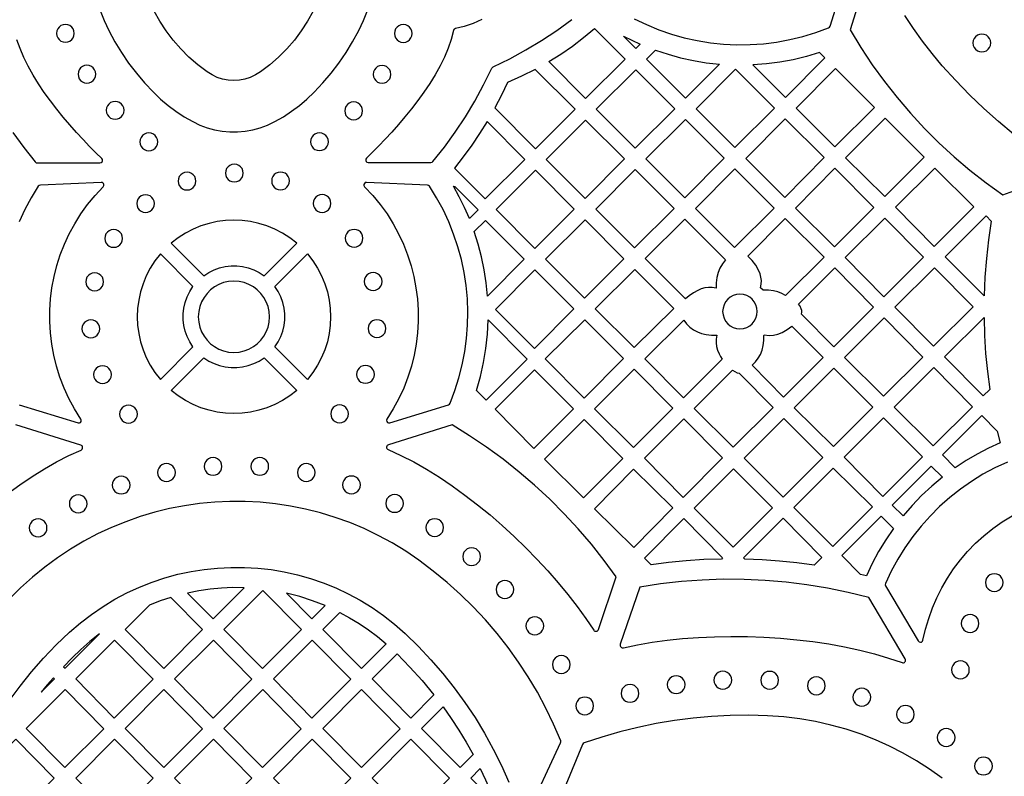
# Model space of a CAD drawing. Header units: millimetres. Extents: x -1176 to 822, y -1617 to -119.
# Tile 62 of 113: x -218 to -31, y -1379 to -1236. Entities that reach past the tile are written whole.
import ezdxf

# ---------------------------------------------------------------- set-up
doc = ezdxf.new("R2010")
doc.units = ezdxf.units.MM
doc.layers.add('pattern', color=5, linetype='Continuous')

msp = doc.modelspace()

# ---------------------------------------------------------------- linework, layer by layer
at = {"layer": 'pattern'}
for points in [[(-101.23, -1236.15), (-98.94, -1237.25), (-96.59, -1238.22), (-94.2, -1239.05), (-91.78, -1239.73), (-89.32, -1240.28), (-86.84, -1240.68), (-84.34, -1240.94), (-81.83, -1241.06), (-79.32, -1241.04), (-76.8, -1240.87), (-74.3, -1240.55), (-71.8, -1240.09), (-69.33, -1239.49), (-66.88, -1238.74), (-64.46, -1237.84), (-64.29, -1237.72), (-64.19, -1237.54), (-60.59, -1226.03)], [(-202.32, -1234.61), (-201.57, -1236.49), (-200.69, -1238.35), (-199.53, -1240.5), (-198.28, -1242.56), (-196.93, -1244.54), (-195.47, -1246.44), (-193.91, -1248.27), (-192.23, -1250.05), (-190.87, -1251.34), (-189.45, -1252.54), (-187.97, -1253.65), (-186.41, -1254.68), (-184.78, -1255.62), (-183.44, -1256.27), (-182.06, -1256.79), (-180.65, -1257.18), (-179.21, -1257.44), (-177.76, -1257.57), (-176.31, -1257.57), (-174.86, -1257.44), (-173.42, -1257.18), (-172.01, -1256.79), (-170.62, -1256.27), (-169.28, -1255.62), (-167.65, -1254.68), (-166.1, -1253.65), (-164.62, -1252.54), (-163.2, -1251.34), (-161.84, -1250.05), (-160.16, -1248.27), (-158.59, -1246.44), (-157.14, -1244.54), (-155.79, -1242.56), (-154.54, -1240.5), (-153.38, -1238.35), (-152.49, -1236.48), (-151.73, -1234.58)], [(-161.98, -1234.69), (-163.05, -1236.6), (-164.25, -1238.44), (-165.56, -1240.2), (-167, -1241.86), (-168.56, -1243.42), (-170.22, -1244.87), (-171.99, -1246.22), (-172.93, -1246.79), (-173.91, -1247.24), (-174.93, -1247.56), (-175.98, -1247.75), (-177.03, -1247.82), (-178.09, -1247.75), (-179.14, -1247.56), (-180.16, -1247.24), (-181.14, -1246.79), (-182.07, -1246.22), (-183.85, -1244.87), (-185.51, -1243.42), (-187.07, -1241.86), (-188.5, -1240.2), (-189.82, -1238.44), (-191.02, -1236.6), (-192.08, -1234.69)], [(-130.06, -1236.31), (-131.74, -1237.02), (-133.41, -1237.59), (-135.07, -1238.02), (-135.26, -1238.09), (-135.38, -1238.21), (-135.44, -1238.39), (-135.87, -1240.05), (-136.45, -1241.73), (-137.16, -1243.4), (-137.99, -1245.08), (-138.92, -1246.74), (-139.94, -1248.39), (-141.04, -1250.02), (-142.19, -1251.62), (-143.4, -1253.18), (-144.63, -1254.7), (-145.88, -1256.17), (-147.14, -1257.58), (-148.39, -1258.93), (-149.61, -1260.2), (-150.79, -1261.41), (-151.93, -1262.52), (-152.05, -1262.72), (-152.06, -1262.94), (-151.98, -1263.14), (-151.82, -1263.29), (-151.59, -1263.35), (-139.71, -1263.35), (-139.5, -1263.31), (-139.34, -1263.18), (-137.16, -1260.42), (-135.12, -1257.59), (-133.2, -1254.7), (-131.41, -1251.72), (-129.75, -1248.66), (-128.19, -1245.51), (-128.1, -1245.37), (-127.96, -1245.27), (-124.8, -1243.72), (-121.74, -1242.06), (-118.77, -1240.27), (-115.87, -1238.36), (-113.05, -1236.32)], [(-29.44, -1257.98), (-32.3, -1255.61), (-35.07, -1253.13), (-37.77, -1250.55), (-40.39, -1247.84), (-42.94, -1245.03), (-44.87, -1242.73), (-46.7, -1240.38), (-48.42, -1237.97), (-50.02, -1235.51)], [(-218.82, -1257.67), (-216.78, -1260.49), (-214.6, -1263.25), (-214.44, -1263.39), (-214.23, -1263.43), (-202.35, -1263.43), (-202.12, -1263.37), (-201.96, -1263.23), (-201.88, -1263.03), (-201.89, -1262.81), (-202.02, -1262.6), (-203.15, -1261.49), (-204.33, -1260.29), (-205.55, -1259.01), (-206.8, -1257.66), (-208.06, -1256.25), (-209.31, -1254.78), (-210.54, -1253.26), (-211.74, -1251.7), (-212.9, -1250.1), (-214, -1248.47), (-215.01, -1246.82), (-215.95, -1245.15), (-216.77, -1243.48), (-217.48, -1241.8), (-218.06, -1240.13)], [(-217.62, -1309.18), (-206.51, -1312.62), (-206.26, -1312.63), (-206.06, -1312.53), (-205.92, -1312.35), (-205.89, -1312.13), (-205.97, -1311.9), (-207.16, -1309.99), (-208.22, -1308.03), (-209.14, -1306.03), (-209.93, -1303.99), (-210.58, -1301.91), (-211.1, -1299.81), (-211.49, -1297.7), (-211.74, -1295.56), (-211.87, -1293.43), (-211.86, -1291.29), (-211.72, -1289.16), (-211.45, -1287.04), (-211.05, -1284.94), (-210.52, -1282.86), (-209.87, -1280.82), (-209.08, -1278.82), (-208.17, -1276.85), (-207.14, -1274.94), (-205.97, -1273.09), (-204.69, -1271.3), (-203.28, -1269.58), (-201.74, -1267.93), (-201.62, -1267.73), (-201.61, -1267.51), (-201.7, -1267.3), (-201.87, -1267.16), (-202.1, -1267.11), (-213.64, -1267.63), (-213.86, -1267.68), (-214.02, -1267.84), (-215.37, -1270.03), (-216.58, -1272.27), (-217.65, -1274.57)], [(-30.63, -1320.02), (-32.98, -1321.11), (-35.25, -1322.34), (-37.43, -1323.69), (-39.53, -1325.16), (-41.54, -1326.74), (-43.45, -1328.44), (-45.26, -1330.24), (-46.96, -1332.14), (-48.55, -1334.14), (-50.02, -1336.23), (-51.38, -1338.42), (-52.61, -1340.68), (-53.72, -1343.02), (-53.77, -1343.25), (-53.69, -1343.46), (-47.49, -1353.88), (-47.32, -1354.05), (-47.1, -1354.12), (-46.89, -1354.08), (-46.7, -1353.95), (-46.6, -1353.73), (-46.12, -1351.62), (-45.52, -1349.6), (-44.8, -1347.62), (-43.97, -1345.69), (-43.03, -1343.81), (-41.97, -1341.99), (-40.8, -1340.24), (-39.53, -1338.55), (-38.15, -1336.93), (-36.66, -1335.4), (-35.08, -1333.96), (-33.4, -1332.6), (-31.62, -1331.35), (-29.75, -1330.2)], [(-121.7, -1387.17), (-115.17, -1373.15), (-115.12, -1372.96), (-115.16, -1372.77), (-116.5, -1369.64), (-117.98, -1366.58), (-119.58, -1363.6), (-121.31, -1360.69), (-123.16, -1357.87), (-125.13, -1355.13), (-127.21, -1352.47), (-129.41, -1349.91), (-131.72, -1347.44), (-134.13, -1345.07), (-136.65, -1342.81), (-139.27, -1340.65), (-141.99, -1338.61), (-144.5, -1336.9), (-147.07, -1335.33), (-149.69, -1333.91), (-152.37, -1332.63), (-155.08, -1331.49), (-157.84, -1330.5), (-160.63, -1329.64), (-163.45, -1328.93), (-166.29, -1328.36), (-169.14, -1327.93), (-172.01, -1327.64), (-174.89, -1327.5), (-177.77, -1327.49), (-180.64, -1327.62), (-183.5, -1327.89), (-186.35, -1328.29), (-189.18, -1328.84), (-191.98, -1329.53), (-194.75, -1330.35), (-197.48, -1331.31), (-200.17, -1332.4), (-202.82, -1333.63), (-205.41, -1335), (-207.94, -1336.5), (-210.41, -1338.14), (-212.81, -1339.92), (-215.14, -1341.82), (-217.39, -1343.86), (-220.08, -1346.55)], [(-219.53, -1365.23), (-217.48, -1362.44), (-215.31, -1359.75), (-213.02, -1357.15), (-210.62, -1354.64), (-208.11, -1352.24), (-206.07, -1350.47), (-203.96, -1348.85), (-201.78, -1347.35), (-199.54, -1346), (-197.24, -1344.78), (-194.89, -1343.7), (-192.5, -1342.75), (-190.07, -1341.94), (-187.61, -1341.27), (-185.12, -1340.74), (-182.61, -1340.34), (-180.09, -1340.08), (-177.56, -1339.95), (-175.03, -1339.96), (-172.5, -1340.11), (-169.98, -1340.39), (-167.47, -1340.81), (-164.99, -1341.36), (-162.53, -1342.06), (-160.11, -1342.88), (-157.73, -1343.85), (-155.39, -1344.95), (-153.1, -1346.19), (-150.87, -1347.56), (-148.7, -1349.07), (-146.6, -1350.71), (-144.58, -1352.5), (-142.09, -1354.91), (-139.71, -1357.43), (-137.45, -1360.04), (-135.3, -1362.74), (-133.28, -1365.53), (-131.37, -1368.39), (-129.58, -1371.34), (-127.92, -1374.36), (-126.39, -1377.46), (-124.99, -1380.61)], [(-43, -1379.83), (-45.36, -1378.15), (-47.8, -1376.58), (-50.32, -1375.13), (-52.92, -1373.81), (-55.59, -1372.6), (-58.33, -1371.53), (-61.14, -1370.59), (-64.01, -1369.79), (-66.93, -1369.13), (-69.91, -1368.62), (-72.93, -1368.25), (-76, -1368.04), (-79.54, -1367.95), (-83.08, -1368), (-86.6, -1368.18), (-90.12, -1368.5), (-93.62, -1368.95), (-97.1, -1369.53), (-100.56, -1370.25), (-103.99, -1371.09), (-107.38, -1372.07), (-110.75, -1373.18), (-110.92, -1373.28), (-111.03, -1373.45), (-117.36, -1388.71)]]:
    msp.add_lwpolyline(points, dxfattribs=at)
for points in [[(-56.33, -1225.29), (-60.37, -1238.25), (-58.34, -1241.59), (-56.19, -1244.85), (-53.91, -1248.01), (-51.5, -1251.07), (-48.98, -1254.03), (-46.33, -1256.89), (-43.58, -1259.64), (-40.72, -1262.28), (-37.75, -1264.8), (-34.67, -1267.21), (-31.5, -1269.49), (-20.41, -1265.41, 0.620095)], [(-219.81, -1325.98), (-217.51, -1324.32), (-215.2, -1322.76), (-212.88, -1321.32), (-210.56, -1319.99), (-208.24, -1318.8), (-205.94, -1317.76, 0.698708), (-205.99, -1316.82), (-218.28, -1313.01)]]:
    msp.add_lwpolyline(points, format="xyb", dxfattribs=at)
for points in [[(-210.58, -1238.91), (-210.52, -1239.35), (-210.35, -1239.76), (-210.08, -1240.1), (-209.74, -1240.36), (-209.34, -1240.53), (-208.89, -1240.59), (-208.44, -1240.53), (-208.04, -1240.36), (-207.7, -1240.1), (-207.44, -1239.76), (-207.27, -1239.35), (-207.21, -1238.91), (-207.27, -1238.46), (-207.44, -1238.05), (-207.7, -1237.71), (-208.04, -1237.45), (-208.44, -1237.28), (-208.89, -1237.22), (-209.34, -1237.28), (-209.74, -1237.45), (-210.08, -1237.71), (-210.35, -1238.05), (-210.52, -1238.46)], [(-146.64, -1238.93), (-146.58, -1239.38), (-146.41, -1239.78), (-146.14, -1240.13), (-145.8, -1240.39), (-145.4, -1240.56), (-144.95, -1240.62), (-144.5, -1240.56), (-144.1, -1240.39), (-143.76, -1240.13), (-143.5, -1239.78), (-143.33, -1239.38), (-143.27, -1238.93), (-143.33, -1238.49), (-143.5, -1238.08), (-143.76, -1237.74), (-144.1, -1237.48), (-144.5, -1237.31), (-144.95, -1237.25), (-145.4, -1237.31), (-145.8, -1237.48), (-146.14, -1237.74), (-146.41, -1238.08), (-146.58, -1238.49)], [(-117.43, -1244.26), (-115.16, -1242.83), (-112.95, -1241.31), (-110.82, -1239.7), (-108.75, -1237.98), (-102.96, -1243.78), (-110.44, -1251.25)], [(-37.15, -1240.73), (-37.09, -1241.18), (-36.92, -1241.59), (-36.65, -1241.93), (-36.31, -1242.19), (-35.91, -1242.36), (-35.46, -1242.42), (-35.01, -1242.36), (-34.61, -1242.19), (-34.27, -1241.93), (-34.01, -1241.59), (-33.84, -1241.18), (-33.78, -1240.73), (-33.84, -1240.29), (-34.01, -1239.88), (-34.27, -1239.54), (-34.61, -1239.28), (-35.01, -1239.11), (-35.46, -1239.05), (-35.91, -1239.11), (-36.31, -1239.28), (-36.65, -1239.54), (-36.92, -1239.88), (-37.09, -1240.29)], [(-103.25, -1239.44), (-101.7, -1240.22), (-100.12, -1240.94), (-100.94, -1241.76)], [(-97.22, -1242.09), (-94.85, -1242.88), (-92.47, -1243.53), (-90.06, -1244.06), (-87.62, -1244.47), (-85.13, -1244.74), (-91.54, -1251.15), (-98.91, -1243.78)], [(-66.17, -1242.56), (-68.66, -1243.3), (-71.16, -1243.9), (-73.68, -1244.36), (-76.23, -1244.68), (-78.82, -1244.87), (-72.64, -1251.05), (-65.2, -1243.53)], [(-206.5, -1246.64), (-206.44, -1247.09), (-206.27, -1247.49), (-206.01, -1247.83), (-205.67, -1248.09), (-205.26, -1248.26), (-204.82, -1248.32), (-204.37, -1248.26), (-203.97, -1248.09), (-203.63, -1247.83), (-203.36, -1247.49), (-203.19, -1247.09), (-203.13, -1246.64), (-203.19, -1246.19), (-203.36, -1245.79), (-203.63, -1245.45), (-203.97, -1245.18), (-204.37, -1245.01), (-204.82, -1244.95), (-205.26, -1245.01), (-205.67, -1245.18), (-206.01, -1245.45), (-206.27, -1245.79), (-206.44, -1246.19)], [(-150.66, -1246.67), (-150.6, -1247.12), (-150.43, -1247.52), (-150.17, -1247.86), (-149.83, -1248.12), (-149.43, -1248.29), (-148.98, -1248.35), (-148.53, -1248.29), (-148.13, -1248.12), (-147.79, -1247.86), (-147.52, -1247.52), (-147.35, -1247.12), (-147.29, -1246.67), (-147.35, -1246.22), (-147.52, -1245.82), (-147.79, -1245.48), (-148.13, -1245.21), (-148.53, -1245.04), (-148.98, -1244.98), (-149.43, -1245.04), (-149.83, -1245.21), (-150.17, -1245.48), (-150.43, -1245.82), (-150.6, -1246.22)], [(-127.63, -1252.99), (-119.94, -1260.75), (-112.42, -1253.24), (-120.02, -1245.72), (-122.6, -1247.03), (-125.25, -1248.2), (-126.39, -1250.62)], [(-108.42, -1253.28), (-101.08, -1260.61), (-93.57, -1253.17), (-100.94, -1245.81)], [(-89.52, -1253.17), (-82.18, -1260.51), (-74.67, -1253.07), (-82.08, -1245.66)], [(-63.18, -1245.56), (-70.62, -1253.07), (-63.28, -1260.4), (-55.77, -1252.97)], [(-201.17, -1253.47), (-201.11, -1253.92), (-200.94, -1254.32), (-200.68, -1254.66), (-200.34, -1254.93), (-199.94, -1255.1), (-199.49, -1255.16), (-199.04, -1255.1), (-198.64, -1254.93), (-198.3, -1254.66), (-198.03, -1254.32), (-197.86, -1253.92), (-197.8, -1253.47), (-197.86, -1253.02), (-198.03, -1252.62), (-198.3, -1252.28), (-198.64, -1252.02), (-199.04, -1251.85), (-199.49, -1251.79), (-199.94, -1251.85), (-200.34, -1252.02), (-200.68, -1252.28), (-200.94, -1252.62), (-201.11, -1253.02)], [(-156.03, -1253.58), (-155.97, -1254.02), (-155.8, -1254.43), (-155.54, -1254.77), (-155.2, -1255.03), (-154.79, -1255.2), (-154.35, -1255.26), (-153.9, -1255.2), (-153.49, -1255.03), (-153.15, -1254.77), (-152.89, -1254.43), (-152.72, -1254.02), (-152.66, -1253.58), (-152.72, -1253.13), (-152.89, -1252.73), (-153.15, -1252.38), (-153.49, -1252.12), (-153.9, -1251.95), (-154.35, -1251.89), (-154.79, -1251.95), (-155.2, -1252.12), (-155.54, -1252.38), (-155.8, -1252.73), (-155.97, -1253.13)], [(-129.1, -1255.58), (-130.51, -1257.87), (-132.01, -1260.1), (-133.59, -1262.27), (-135.24, -1264.39), (-129.44, -1270.25), (-121.96, -1262.78)], [(-110.55, -1270.15), (-103.11, -1262.64), (-110.44, -1255.31), (-117.92, -1262.78)], [(-91.65, -1270.04), (-84.21, -1262.53), (-91.55, -1255.2), (-99.06, -1262.64)], [(-65.31, -1262.43), (-72.68, -1255.06), (-80.12, -1262.57), (-72.75, -1269.94)], [(-53.78, -1254.95), (-61.24, -1262.48), (-53.85, -1269.8), (-46.39, -1262.35)], [(-194.79, -1259.44), (-194.73, -1259.89), (-194.56, -1260.29), (-194.29, -1260.63), (-193.95, -1260.9), (-193.55, -1261.07), (-193.1, -1261.13), (-192.65, -1261.07), (-192.25, -1260.9), (-191.91, -1260.63), (-191.65, -1260.29), (-191.48, -1259.89), (-191.42, -1259.44), (-191.48, -1258.99), (-191.65, -1258.59), (-191.91, -1258.25), (-192.25, -1257.99), (-192.65, -1257.82), (-193.1, -1257.76), (-193.55, -1257.82), (-193.95, -1257.99), (-194.29, -1258.25), (-194.56, -1258.59), (-194.73, -1258.99)], [(-162.5, -1259.42), (-162.44, -1259.87), (-162.27, -1260.27), (-162.01, -1260.61), (-161.67, -1260.87), (-161.27, -1261.04), (-160.82, -1261.1), (-160.37, -1261.04), (-159.97, -1260.87), (-159.63, -1260.61), (-159.36, -1260.27), (-159.19, -1259.87), (-159.13, -1259.42), (-159.19, -1258.97), (-159.36, -1258.57), (-159.63, -1258.23), (-159.97, -1257.96), (-160.37, -1257.79), (-160.82, -1257.73), (-161.27, -1257.79), (-161.67, -1257.96), (-162.01, -1258.23), (-162.27, -1258.57), (-162.44, -1258.97)], [(-187.57, -1266.87), (-187.51, -1267.31), (-187.34, -1267.72), (-187.07, -1268.06), (-186.73, -1268.32), (-186.33, -1268.49), (-185.88, -1268.55), (-185.43, -1268.49), (-185.03, -1268.32), (-184.69, -1268.06), (-184.43, -1267.72), (-184.26, -1267.31), (-184.2, -1266.87), (-184.26, -1266.42), (-184.43, -1266.01), (-184.69, -1265.67), (-185.03, -1265.41), (-185.43, -1265.24), (-185.88, -1265.18), (-186.33, -1265.24), (-186.73, -1265.41), (-187.07, -1265.67), (-187.34, -1266.01), (-187.51, -1266.42)], [(-178.61, -1265.34), (-178.55, -1265.79), (-178.38, -1266.2), (-178.12, -1266.54), (-177.78, -1266.8), (-177.38, -1266.97), (-176.93, -1267.03), (-176.48, -1266.97), (-176.08, -1266.8), (-175.74, -1266.54), (-175.47, -1266.2), (-175.3, -1265.79), (-175.24, -1265.34), (-175.3, -1264.9), (-175.47, -1264.49), (-175.74, -1264.15), (-176.08, -1263.89), (-176.48, -1263.72), (-176.93, -1263.66), (-177.38, -1263.72), (-177.78, -1263.89), (-178.12, -1264.15), (-178.38, -1264.49), (-178.55, -1264.9)], [(-169.86, -1266.84), (-169.8, -1267.29), (-169.63, -1267.69), (-169.37, -1268.03), (-169.03, -1268.3), (-168.62, -1268.47), (-168.17, -1268.53), (-167.73, -1268.47), (-167.32, -1268.3), (-166.98, -1268.03), (-166.72, -1267.69), (-166.55, -1267.29), (-166.49, -1266.84), (-166.55, -1266.39), (-166.72, -1265.99), (-166.98, -1265.65), (-167.32, -1265.39), (-167.73, -1265.22), (-168.17, -1265.16), (-168.62, -1265.22), (-169.03, -1265.39), (-169.37, -1265.65), (-169.63, -1265.99), (-169.8, -1266.39)], [(-120.05, -1279.6), (-112.59, -1272.15), (-119.94, -1264.8), (-127.4, -1272.25)], [(-108.52, -1272.17), (-101.18, -1279.51), (-93.67, -1272.07), (-101.08, -1264.66)], [(-74.77, -1271.96), (-82.18, -1264.56), (-89.62, -1272.07), (-82.28, -1279.41)], [(-63.28, -1264.45), (-70.74, -1271.98), (-63.35, -1279.3), (-55.89, -1271.84)], [(-44.48, -1279.23), (-36.97, -1271.72), (-44.38, -1264.39), (-51.82, -1271.83)], [(-152.27, -1267.93), (-150.73, -1269.58), (-149.32, -1271.3), (-148.03, -1273.09), (-146.87, -1274.94), (-145.83, -1276.86), (-144.92, -1278.82), (-144.14, -1280.82), (-143.48, -1282.87), (-142.96, -1284.94), (-142.56, -1287.04), (-142.29, -1289.16), (-142.15, -1291.29), (-142.14, -1293.43), (-142.26, -1295.56), (-142.52, -1297.7), (-142.9, -1299.81), (-143.42, -1301.91), (-144.08, -1303.99), (-144.86, -1306.03), (-145.79, -1308.03), (-146.84, -1309.99), (-148.04, -1311.9), (-148.12, -1312.13), (-148.08, -1312.35), (-147.95, -1312.53), (-147.74, -1312.63), (-147.5, -1312.62), (-136.39, -1309.18), (-136.2, -1309.08), (-136.08, -1308.9), (-135.17, -1306.51), (-134.41, -1304.07), (-133.78, -1301.61), (-133.31, -1299.14), (-132.97, -1296.64), (-132.78, -1294.14), (-132.74, -1291.64), (-132.83, -1289.14), (-133.07, -1286.65), (-133.45, -1284.17), (-133.96, -1281.72), (-134.62, -1279.3), (-135.42, -1276.91), (-136.35, -1274.57), (-137.43, -1272.27), (-138.64, -1270.03), (-139.99, -1267.84), (-140.15, -1267.68), (-140.37, -1267.63), (-151.9, -1267.11), (-152.14, -1267.16), (-152.31, -1267.3), (-152.4, -1267.51), (-152.39, -1267.73)], [(-132.45, -1273.93), (-133.35, -1271.86), (-134.35, -1269.83), (-135.45, -1267.85), (-135.2, -1267.86), (-130.79, -1272.28)], [(-195.4, -1271.13), (-195.34, -1271.57), (-195.17, -1271.98), (-194.91, -1272.32), (-194.57, -1272.58), (-194.16, -1272.75), (-193.71, -1272.81), (-193.27, -1272.75), (-192.86, -1272.58), (-192.52, -1272.32), (-192.26, -1271.98), (-192.09, -1271.57), (-192.03, -1271.13), (-192.09, -1270.68), (-192.26, -1270.28), (-192.52, -1269.94), (-192.86, -1269.67), (-193.27, -1269.5), (-193.71, -1269.44), (-194.16, -1269.5), (-194.57, -1269.67), (-194.91, -1269.94), (-195.17, -1270.28), (-195.34, -1270.68)], [(-162.01, -1271.1), (-161.95, -1271.55), (-161.78, -1271.95), (-161.51, -1272.29), (-161.17, -1272.55), (-160.77, -1272.72), (-160.32, -1272.78), (-159.87, -1272.72), (-159.47, -1272.55), (-159.13, -1272.29), (-158.87, -1271.95), (-158.7, -1271.55), (-158.64, -1271.1), (-158.7, -1270.65), (-158.87, -1270.25), (-159.13, -1269.91), (-159.47, -1269.64), (-159.87, -1269.47), (-160.32, -1269.41), (-160.77, -1269.47), (-161.17, -1269.64), (-161.51, -1269.91), (-161.78, -1270.25), (-161.95, -1270.65)], [(-188.88, -1278.62), (-182.71, -1284.79), (-181.76, -1284.17), (-180.75, -1283.67), (-179.71, -1283.3), (-178.64, -1283.05), (-177.55, -1282.92), (-176.45, -1282.92), (-175.36, -1283.05), (-174.29, -1283.3), (-173.25, -1283.67), (-172.24, -1284.17), (-171.29, -1284.79), (-165.12, -1278.62), (-166.44, -1277.59), (-167.83, -1276.7), (-169.27, -1275.95), (-170.76, -1275.34), (-172.29, -1274.86), (-173.84, -1274.51), (-175.42, -1274.31), (-177, -1274.24), (-178.58, -1274.31), (-180.16, -1274.51), (-181.71, -1274.86), (-183.24, -1275.34), (-184.73, -1275.95), (-186.17, -1276.7), (-187.56, -1277.59)], [(-131.51, -1276.4), (-129.41, -1274.3), (-122.07, -1281.63), (-129.01, -1288.63), (-129.25, -1286.12), (-129.62, -1283.66), (-130.12, -1281.22), (-130.75, -1278.81)], [(-110.65, -1289), (-103.19, -1281.55), (-110.55, -1274.2), (-118.04, -1281.61)], [(-91.53, -1289.16), (-99.16, -1281.53), (-91.65, -1274.09), (-83.95, -1281.78), (-84.57, -1282.53), (-85.05, -1283.32), (-85.39, -1284.18), (-85.61, -1285.13), (-85.72, -1286.13), (-85.72, -1287.13), (-86.47, -1287.02), (-87.18, -1287.01), (-87.86, -1287.09), (-88.55, -1287.28), (-89.24, -1287.58), (-90.06, -1288.03), (-90.82, -1288.55)], [(-72.59, -1288.54), (-73.32, -1288.12), (-74.08, -1287.82), (-74.9, -1287.64), (-75.86, -1287.53), (-76.83, -1287.53), (-77.32, -1287.05), (-77.2, -1286.35), (-77.18, -1285.68), (-77.26, -1285.04), (-77.43, -1284.39), (-77.7, -1283.74), (-78.26, -1282.75), (-78.94, -1281.87), (-79.74, -1281.06), (-72.71, -1273.97), (-65.33, -1281.28)], [(-53.99, -1288.74), (-46.51, -1281.26), (-53.85, -1273.85), (-61.32, -1281.33)], [(-35.02, -1288.6), (-42.38, -1281.18), (-34.65, -1273.45), (-33.69, -1274.43), (-34.2, -1277.96), (-34.6, -1281.49), (-34.87, -1285.04)], [(-201.46, -1277.72), (-201.4, -1278.16), (-201.23, -1278.57), (-200.96, -1278.91), (-200.62, -1279.17), (-200.22, -1279.34), (-199.77, -1279.4), (-199.32, -1279.34), (-198.92, -1279.17), (-198.58, -1278.91), (-198.31, -1278.57), (-198.14, -1278.16), (-198.08, -1277.72), (-198.14, -1277.27), (-198.31, -1276.86), (-198.58, -1276.52), (-198.92, -1276.26), (-199.32, -1276.09), (-199.77, -1276.03), (-200.22, -1276.09), (-200.62, -1276.26), (-200.96, -1276.52), (-201.23, -1276.86), (-201.4, -1277.27)], [(-155.95, -1277.68), (-155.89, -1278.13), (-155.72, -1278.53), (-155.45, -1278.87), (-155.11, -1279.14), (-154.71, -1279.31), (-154.26, -1279.37), (-153.81, -1279.31), (-153.41, -1279.14), (-153.07, -1278.87), (-152.81, -1278.53), (-152.64, -1278.13), (-152.58, -1277.68), (-152.64, -1277.24), (-152.81, -1276.83), (-153.07, -1276.49), (-153.41, -1276.23), (-153.81, -1276.06), (-154.26, -1276), (-154.71, -1276.06), (-155.11, -1276.23), (-155.45, -1276.49), (-155.72, -1276.83), (-155.89, -1277.24)], [(-184.75, -1286.83), (-190.92, -1280.66), (-191.95, -1281.98), (-192.83, -1283.37), (-193.59, -1284.81), (-194.2, -1286.3), (-194.68, -1287.82), (-195.02, -1289.38), (-195.23, -1290.95), (-195.3, -1292.54), (-195.23, -1294.12), (-195.02, -1295.7), (-194.68, -1297.25), (-194.2, -1298.78), (-193.59, -1300.27), (-192.83, -1301.71), (-191.95, -1303.1), (-190.92, -1304.41), (-184.75, -1298.25), (-185.37, -1297.3), (-185.87, -1296.29), (-186.24, -1295.25), (-186.49, -1294.18), (-186.61, -1293.09), (-186.61, -1291.99), (-186.49, -1290.9), (-186.24, -1289.83), (-185.87, -1288.79), (-185.37, -1287.78)], [(-169.25, -1286.83), (-163.08, -1280.66), (-162.05, -1281.98), (-161.17, -1283.37), (-160.41, -1284.81), (-159.8, -1286.3), (-159.32, -1287.82), (-158.98, -1289.38), (-158.77, -1290.95), (-158.7, -1292.54), (-158.77, -1294.12), (-158.98, -1295.7), (-159.32, -1297.25), (-159.8, -1298.78), (-160.41, -1300.27), (-161.17, -1301.71), (-162.05, -1303.1), (-163.08, -1304.41), (-169.25, -1298.25), (-168.63, -1297.3), (-168.13, -1296.29), (-167.76, -1295.25), (-167.51, -1294.18), (-167.39, -1293.09), (-167.39, -1291.99), (-167.51, -1290.9), (-167.76, -1289.83), (-168.13, -1288.79), (-168.63, -1287.78)], [(-120.11, -1298.54), (-112.67, -1291.03), (-120.04, -1283.66), (-127.49, -1291.17)], [(-108.64, -1291.01), (-101.26, -1298.38), (-93.77, -1290.96), (-101.15, -1283.59)], [(-69.61, -1292.03), (-69.54, -1291.69), (-69.54, -1291.36), (-69.64, -1291.02), (-69.85, -1290.56), (-70.13, -1290.13), (-63.3, -1283.3), (-55.96, -1290.71), (-63.48, -1298.22)], [(-44.45, -1283.25), (-51.92, -1290.72), (-44.59, -1298.13), (-37.11, -1290.66)], [(-205.04, -1285.92), (-204.98, -1286.37), (-204.81, -1286.77), (-204.55, -1287.11), (-204.21, -1287.38), (-203.81, -1287.55), (-203.36, -1287.61), (-202.91, -1287.55), (-202.51, -1287.38), (-202.17, -1287.11), (-201.9, -1286.77), (-201.73, -1286.37), (-201.67, -1285.92), (-201.73, -1285.47), (-201.9, -1285.07), (-202.17, -1284.73), (-202.51, -1284.47), (-202.91, -1284.3), (-203.36, -1284.24), (-203.81, -1284.3), (-204.21, -1284.47), (-204.55, -1284.73), (-204.81, -1285.07), (-204.98, -1285.47)], [(-152.34, -1285.87), (-152.28, -1286.31), (-152.11, -1286.72), (-151.85, -1287.06), (-151.51, -1287.32), (-151.11, -1287.49), (-150.66, -1287.55), (-150.21, -1287.49), (-149.81, -1287.32), (-149.47, -1287.06), (-149.2, -1286.72), (-149.03, -1286.31), (-148.97, -1285.87), (-149.03, -1285.42), (-149.2, -1285.01), (-149.47, -1284.67), (-149.81, -1284.41), (-150.21, -1284.24), (-150.66, -1284.18), (-151.11, -1284.24), (-151.51, -1284.41), (-151.85, -1284.67), (-152.11, -1285.01), (-152.28, -1285.42)], [(-183.74, -1292.54), (-183.67, -1293.54), (-183.46, -1294.49), (-183.11, -1295.38), (-182.66, -1296.21), (-182.09, -1296.96), (-181.42, -1297.63), (-180.67, -1298.19), (-179.84, -1298.65), (-178.95, -1299), (-178, -1299.21), (-177, -1299.28), (-176, -1299.21), (-175.05, -1299), (-174.16, -1298.65), (-173.33, -1298.19), (-172.58, -1297.63), (-171.91, -1296.96), (-171.34, -1296.21), (-170.89, -1295.38), (-170.54, -1294.49), (-170.33, -1293.54), (-170.26, -1292.54), (-170.33, -1291.54), (-170.54, -1290.59), (-170.89, -1289.7), (-171.34, -1288.87), (-171.91, -1288.12), (-172.58, -1287.45), (-173.33, -1286.88), (-174.16, -1286.42), (-175.05, -1286.08), (-176, -1285.87), (-177, -1285.8), (-178, -1285.87), (-178.95, -1286.08), (-179.84, -1286.42), (-180.67, -1286.88), (-181.42, -1287.45), (-182.09, -1288.12), (-182.66, -1288.87), (-183.11, -1289.7), (-183.46, -1290.59), (-183.67, -1291.54)], [(-84.51, -1291.54), (-84.44, -1292.2), (-84.25, -1292.81), (-83.95, -1293.37), (-83.55, -1293.85), (-83.06, -1294.25), (-82.51, -1294.55), (-81.89, -1294.74), (-81.23, -1294.81), (-80.57, -1294.74), (-79.96, -1294.55), (-79.4, -1294.25), (-78.92, -1293.85), (-78.52, -1293.37), (-78.22, -1292.81), (-78.02, -1292.2), (-77.96, -1291.54), (-78.02, -1290.88), (-78.22, -1290.26), (-78.52, -1289.71), (-78.92, -1289.22), (-79.4, -1288.82), (-79.96, -1288.52), (-80.57, -1288.33), (-81.23, -1288.26), (-81.89, -1288.33), (-82.51, -1288.52), (-83.06, -1288.82), (-83.55, -1289.22), (-83.95, -1289.71), (-84.25, -1290.26), (-84.44, -1290.88)], [(-205.77, -1294.81), (-205.71, -1295.26), (-205.54, -1295.66), (-205.27, -1296), (-204.93, -1296.27), (-204.53, -1296.44), (-204.08, -1296.5), (-203.63, -1296.44), (-203.23, -1296.27), (-202.89, -1296), (-202.63, -1295.66), (-202.46, -1295.26), (-202.4, -1294.81), (-202.46, -1294.36), (-202.63, -1293.96), (-202.89, -1293.62), (-203.23, -1293.36), (-203.63, -1293.19), (-204.08, -1293.13), (-204.53, -1293.19), (-204.93, -1293.36), (-205.27, -1293.62), (-205.54, -1293.96), (-205.71, -1294.36)], [(-151.61, -1294.77), (-151.55, -1295.22), (-151.38, -1295.62), (-151.12, -1295.96), (-150.78, -1296.23), (-150.38, -1296.4), (-149.93, -1296.46), (-149.48, -1296.4), (-149.08, -1296.23), (-148.74, -1295.96), (-148.47, -1295.62), (-148.3, -1295.22), (-148.24, -1294.77), (-148.3, -1294.32), (-148.47, -1293.92), (-148.74, -1293.58), (-149.08, -1293.32), (-149.48, -1293.15), (-149.93, -1293.09), (-150.38, -1293.15), (-150.78, -1293.32), (-151.12, -1293.58), (-151.38, -1293.92), (-151.55, -1294.32)], [(-131.11, -1306.49), (-130.35, -1303.85), (-129.76, -1301.21), (-129.32, -1298.55), (-129.03, -1295.86), (-128.9, -1293.12), (-121.49, -1300.53), (-129.24, -1308.35)], [(-110.6, -1293.09), (-118.1, -1300.51), (-110.73, -1307.96), (-103.27, -1300.43)], [(-61.46, -1300.25), (-54.05, -1307.59), (-46.61, -1300.16), (-53.95, -1292.75)], [(-35.05, -1292.65), (-34.95, -1296.08), (-34.74, -1299.5), (-34.42, -1302.92), (-33.98, -1306.33), (-35.19, -1307.53), (-42.52, -1300.12)], [(-85.64, -1296.03), (-85.75, -1296.77), (-85.76, -1297.48), (-85.67, -1298.17), (-85.49, -1298.85), (-85.19, -1299.55), (-84.92, -1300.06), (-84.61, -1300.56), (-91.92, -1307.87), (-99.23, -1300.49), (-91.88, -1293.2), (-91.34, -1293.89), (-90.73, -1294.49), (-90.04, -1295), (-89.29, -1295.41), (-88.49, -1295.72), (-87.64, -1295.91), (-86.64, -1296.02)], [(-73.22, -1295.5), (-72.29, -1294.97), (-71.42, -1294.34), (-65.48, -1300.23), (-72.98, -1307.72), (-78.94, -1301.7), (-78.29, -1301.06), (-77.76, -1300.38), (-77.35, -1299.65), (-77.05, -1298.84), (-76.85, -1297.95), (-76.75, -1297), (-76.74, -1296.06), (-76.64, -1295.96), (-75.74, -1296.07), (-74.89, -1296.03), (-74.06, -1295.84)], [(-188.88, -1306.46), (-182.71, -1300.29), (-181.76, -1300.91), (-180.75, -1301.41), (-179.71, -1301.78), (-178.64, -1302.03), (-177.55, -1302.15), (-176.45, -1302.15), (-175.36, -1302.03), (-174.29, -1301.78), (-173.25, -1301.41), (-172.24, -1300.91), (-171.29, -1300.29), (-165.12, -1306.46), (-166.44, -1307.48), (-167.83, -1308.37), (-169.27, -1309.13), (-170.76, -1309.74), (-172.29, -1310.22), (-173.84, -1310.56), (-175.42, -1310.77), (-177, -1310.84), (-178.58, -1310.77), (-180.16, -1310.56), (-181.71, -1310.22), (-183.24, -1309.74), (-184.73, -1309.13), (-186.17, -1308.37), (-187.56, -1307.48)], [(-203.55, -1303.49), (-203.49, -1303.94), (-203.32, -1304.34), (-203.06, -1304.68), (-202.72, -1304.94), (-202.32, -1305.11), (-201.87, -1305.17), (-201.42, -1305.11), (-201.02, -1304.94), (-200.68, -1304.68), (-200.41, -1304.34), (-200.24, -1303.94), (-200.18, -1303.49), (-200.24, -1303.04), (-200.41, -1302.64), (-200.68, -1302.3), (-201.02, -1302.03), (-201.42, -1301.86), (-201.87, -1301.8), (-202.32, -1301.86), (-202.72, -1302.03), (-203.06, -1302.3), (-203.32, -1302.64), (-203.49, -1303.04)], [(-153.8, -1303.44), (-153.74, -1303.89), (-153.57, -1304.29), (-153.3, -1304.63), (-152.96, -1304.9), (-152.56, -1305.07), (-152.11, -1305.13), (-151.66, -1305.07), (-151.26, -1304.9), (-150.92, -1304.63), (-150.66, -1304.29), (-150.49, -1303.89), (-150.43, -1303.44), (-150.49, -1302.99), (-150.66, -1302.59), (-150.92, -1302.25), (-151.26, -1301.98), (-151.66, -1301.81), (-152.11, -1301.75), (-152.56, -1301.81), (-152.96, -1301.98), (-153.3, -1302.25), (-153.57, -1302.59), (-153.74, -1302.99)], [(-101.23, -1302.47), (-108.74, -1309.98), (-101.36, -1317.3), (-93.91, -1309.86)], [(-63.45, -1302.24), (-70.96, -1309.75), (-63.55, -1317.09), (-56.11, -1309.65)], [(-37.21, -1309.55), (-44.55, -1302.14), (-52.06, -1309.65), (-44.65, -1316.99)], [(-127.59, -1310.03), (-120.25, -1317.44), (-112.75, -1309.94), (-120.13, -1302.57)], [(-82.65, -1302.65), (-82.23, -1302.92), (-81.78, -1303.13), (-81.39, -1303.23), (-74.97, -1309.71), (-82.5, -1317.24), (-89.91, -1309.9)], [(-198.64, -1310.96), (-198.58, -1311.4), (-198.41, -1311.81), (-198.15, -1312.15), (-197.81, -1312.41), (-197.41, -1312.58), (-196.96, -1312.64), (-196.51, -1312.58), (-196.11, -1312.41), (-195.77, -1312.15), (-195.5, -1311.81), (-195.33, -1311.4), (-195.27, -1310.96), (-195.33, -1310.51), (-195.5, -1310.11), (-195.77, -1309.76), (-196.11, -1309.5), (-196.51, -1309.33), (-196.96, -1309.27), (-197.41, -1309.33), (-197.81, -1309.5), (-198.15, -1309.76), (-198.41, -1310.11), (-198.58, -1310.51)], [(-158.69, -1310.92), (-158.63, -1311.36), (-158.46, -1311.77), (-158.2, -1312.11), (-157.86, -1312.37), (-157.46, -1312.54), (-157.01, -1312.6), (-156.56, -1312.54), (-156.16, -1312.37), (-155.82, -1312.11), (-155.55, -1311.77), (-155.38, -1311.36), (-155.32, -1310.92), (-155.38, -1310.47), (-155.55, -1310.06), (-155.82, -1309.72), (-156.16, -1309.46), (-156.56, -1309.29), (-157.01, -1309.23), (-157.46, -1309.29), (-157.86, -1309.46), (-158.2, -1309.72), (-158.46, -1310.06), (-158.63, -1310.47)], [(-73.06, -1326.66), (-65.58, -1319.16), (-72.93, -1311.76), (-80.45, -1319.28)], [(-54.19, -1326.53), (-46.71, -1319.05), (-54.05, -1311.64), (-61.53, -1319.12)], [(-40.48, -1321.1), (-42.92, -1318.67), (-35.48, -1311.23), (-32.54, -1314.17), (-32.01, -1316.41), (-34.22, -1317.43), (-36.37, -1318.54), (-38.45, -1319.76)], [(-103.4, -1319.34), (-110.75, -1311.99), (-118.24, -1319.48), (-110.86, -1326.8)], [(-91.99, -1326.73), (-84.52, -1319.26), (-91.85, -1311.85), (-99.33, -1319.32)], [(-182.64, -1320.85), (-182.58, -1321.29), (-182.41, -1321.7), (-182.15, -1322.04), (-181.81, -1322.3), (-181.41, -1322.47), (-180.96, -1322.53), (-180.51, -1322.47), (-180.11, -1322.3), (-179.77, -1322.04), (-179.5, -1321.7), (-179.33, -1321.29), (-179.27, -1320.85), (-179.33, -1320.4), (-179.5, -1320), (-179.77, -1319.65), (-180.11, -1319.39), (-180.51, -1319.22), (-180.96, -1319.16), (-181.41, -1319.22), (-181.81, -1319.39), (-182.15, -1319.65), (-182.41, -1320), (-182.58, -1320.4)], [(-173.79, -1320.85), (-173.73, -1321.29), (-173.56, -1321.7), (-173.3, -1322.04), (-172.96, -1322.3), (-172.56, -1322.47), (-172.11, -1322.53), (-171.66, -1322.47), (-171.26, -1322.3), (-170.92, -1322.04), (-170.66, -1321.7), (-170.49, -1321.29), (-170.43, -1320.85), (-170.49, -1320.4), (-170.66, -1320), (-170.92, -1319.65), (-171.26, -1319.39), (-171.66, -1319.22), (-172.11, -1319.16), (-172.56, -1319.22), (-172.96, -1319.39), (-173.3, -1319.65), (-173.56, -1320), (-173.73, -1320.4)], [(-191.46, -1322.02), (-191.4, -1322.47), (-191.23, -1322.87), (-190.96, -1323.21), (-190.62, -1323.48), (-190.22, -1323.65), (-189.77, -1323.71), (-189.32, -1323.65), (-188.92, -1323.48), (-188.58, -1323.21), (-188.32, -1322.87), (-188.15, -1322.47), (-188.09, -1322.02), (-188.15, -1321.57), (-188.32, -1321.17), (-188.58, -1320.83), (-188.92, -1320.56), (-189.32, -1320.39), (-189.77, -1320.33), (-190.22, -1320.39), (-190.62, -1320.56), (-190.96, -1320.83), (-191.23, -1321.17), (-191.4, -1321.57)], [(-164.99, -1322.01), (-164.93, -1322.46), (-164.76, -1322.86), (-164.49, -1323.21), (-164.15, -1323.47), (-163.75, -1323.64), (-163.3, -1323.7), (-162.86, -1323.64), (-162.45, -1323.47), (-162.11, -1323.21), (-161.85, -1322.86), (-161.68, -1322.46), (-161.62, -1322.01), (-161.68, -1321.56), (-161.85, -1321.16), (-162.11, -1320.82), (-162.45, -1320.56), (-162.86, -1320.39), (-163.3, -1320.33), (-163.75, -1320.39), (-164.15, -1320.56), (-164.49, -1320.82), (-164.76, -1321.16), (-164.93, -1321.56)], [(-42.92, -1322.9), (-44.94, -1324.59), (-46.85, -1326.36), (-48.66, -1328.24), (-50.38, -1330.23), (-52.44, -1328.18), (-45.04, -1320.78)], [(-200.02, -1324.39), (-199.96, -1324.84), (-199.79, -1325.24), (-199.52, -1325.58), (-199.18, -1325.84), (-198.78, -1326.01), (-198.33, -1326.07), (-197.88, -1326.01), (-197.48, -1325.84), (-197.14, -1325.58), (-196.88, -1325.24), (-196.71, -1324.84), (-196.65, -1324.39), (-196.71, -1323.94), (-196.88, -1323.54), (-197.14, -1323.19), (-197.48, -1322.93), (-197.88, -1322.76), (-198.33, -1322.7), (-198.78, -1322.76), (-199.18, -1322.93), (-199.52, -1323.19), (-199.79, -1323.54), (-199.96, -1323.94)], [(-156.44, -1324.35), (-156.38, -1324.8), (-156.21, -1325.2), (-155.95, -1325.54), (-155.61, -1325.81), (-155.21, -1325.98), (-154.76, -1326.04), (-154.31, -1325.98), (-153.91, -1325.81), (-153.57, -1325.54), (-153.3, -1325.2), (-153.14, -1324.8), (-153.07, -1324.35), (-153.14, -1323.9), (-153.3, -1323.5), (-153.57, -1323.16), (-153.91, -1322.9), (-154.31, -1322.73), (-154.76, -1322.67), (-155.21, -1322.73), (-155.61, -1322.9), (-155.95, -1323.16), (-156.21, -1323.5), (-156.38, -1323.9)], [(-93.91, -1328.66), (-101.35, -1336.17), (-108.79, -1328.87), (-101.36, -1321.36)], [(-82.55, -1336.16), (-75.08, -1328.68), (-82.46, -1321.29), (-89.93, -1328.77)], [(-63.69, -1336.03), (-56.18, -1328.51), (-63.59, -1321.18), (-71.03, -1328.62)], [(-208.15, -1327.92), (-208.09, -1328.37), (-207.92, -1328.77), (-207.65, -1329.11), (-207.31, -1329.38), (-206.91, -1329.55), (-206.46, -1329.61), (-206.01, -1329.55), (-205.61, -1329.38), (-205.27, -1329.11), (-205.01, -1328.77), (-204.84, -1328.37), (-204.78, -1327.92), (-204.84, -1327.47), (-205.01, -1327.07), (-205.27, -1326.73), (-205.61, -1326.46), (-206.01, -1326.29), (-206.46, -1326.23), (-206.91, -1326.29), (-207.31, -1326.46), (-207.65, -1326.73), (-207.92, -1327.07), (-208.09, -1327.47)], [(-148.28, -1327.86), (-148.22, -1328.3), (-148.05, -1328.71), (-147.78, -1329.05), (-147.44, -1329.31), (-147.04, -1329.48), (-146.59, -1329.54), (-146.14, -1329.48), (-145.74, -1329.31), (-145.4, -1329.05), (-145.14, -1328.71), (-144.97, -1328.3), (-144.91, -1327.86), (-144.97, -1327.41), (-145.14, -1327), (-145.4, -1326.66), (-145.74, -1326.4), (-146.14, -1326.23), (-146.59, -1326.17), (-147.04, -1326.23), (-147.44, -1326.4), (-147.78, -1326.66), (-148.05, -1327), (-148.22, -1327.41)], [(-54.54, -1330.28), (-52.2, -1332.61), (-53.66, -1334.75), (-54.99, -1336.95), (-56.19, -1339.22), (-57.28, -1341.56), (-58.41, -1341.28), (-61.98, -1337.72)], [(-215.75, -1332.48), (-215.69, -1332.93), (-215.52, -1333.34), (-215.26, -1333.68), (-214.92, -1333.94), (-214.52, -1334.11), (-214.07, -1334.17), (-213.62, -1334.11), (-213.22, -1333.94), (-212.88, -1333.68), (-212.61, -1333.34), (-212.44, -1332.93), (-212.38, -1332.48), (-212.44, -1332.04), (-212.61, -1331.63), (-212.88, -1331.29), (-213.22, -1331.03), (-213.62, -1330.86), (-214.07, -1330.8), (-214.52, -1330.86), (-214.92, -1331.03), (-215.26, -1331.29), (-215.52, -1331.63), (-215.69, -1332.04)], [(-140.69, -1332.43), (-140.63, -1332.88), (-140.46, -1333.28), (-140.2, -1333.63), (-139.86, -1333.89), (-139.46, -1334.06), (-139.01, -1334.12), (-138.56, -1334.06), (-138.16, -1333.89), (-137.82, -1333.63), (-137.55, -1333.28), (-137.38, -1332.88), (-137.32, -1332.43), (-137.38, -1331.99), (-137.55, -1331.58), (-137.82, -1331.24), (-138.16, -1330.98), (-138.56, -1330.81), (-139.01, -1330.75), (-139.46, -1330.81), (-139.86, -1330.98), (-140.2, -1331.24), (-140.46, -1331.58), (-140.63, -1331.99)], [(-84.76, -1338.38), (-88.1, -1338.49), (-91.42, -1338.7), (-94.74, -1339.03), (-98.05, -1339.46), (-99.31, -1338.19), (-91.89, -1330.69), (-84.52, -1338.13)], [(-67.22, -1339.55), (-70.48, -1339.11), (-73.75, -1338.77), (-77.03, -1338.53), (-80.32, -1338.39), (-80.56, -1338.15), (-73.06, -1330.65), (-65.73, -1338.06)], [(-133.7, -1337.93), (-133.64, -1338.38), (-133.47, -1338.78), (-133.21, -1339.12), (-132.87, -1339.39), (-132.46, -1339.56), (-132.01, -1339.62), (-131.57, -1339.56), (-131.16, -1339.39), (-130.82, -1339.12), (-130.56, -1338.78), (-130.39, -1338.38), (-130.33, -1337.93), (-130.39, -1337.48), (-130.56, -1337.08), (-130.82, -1336.74), (-131.16, -1336.47), (-131.57, -1336.3), (-132.01, -1336.24), (-132.46, -1336.3), (-132.87, -1336.47), (-133.21, -1336.74), (-133.47, -1337.08), (-133.64, -1337.48)], [(-34.79, -1342.84), (-34.73, -1343.29), (-34.56, -1343.69), (-34.29, -1344.03), (-33.95, -1344.3), (-33.55, -1344.47), (-33.1, -1344.53), (-32.65, -1344.47), (-32.25, -1344.3), (-31.91, -1344.03), (-31.65, -1343.69), (-31.48, -1343.29), (-31.42, -1342.84), (-31.48, -1342.39), (-31.65, -1341.99), (-31.91, -1341.65), (-32.25, -1341.39), (-32.65, -1341.22), (-33.1, -1341.16), (-33.55, -1341.22), (-33.95, -1341.39), (-34.29, -1341.65), (-34.56, -1341.99), (-34.73, -1342.39)], [(-127.4, -1344.15), (-127.34, -1344.6), (-127.17, -1345), (-126.91, -1345.34), (-126.57, -1345.61), (-126.16, -1345.78), (-125.72, -1345.84), (-125.27, -1345.78), (-124.87, -1345.61), (-124.53, -1345.34), (-124.26, -1345), (-124.09, -1344.6), (-124.03, -1344.15), (-124.09, -1343.7), (-124.26, -1343.3), (-124.53, -1342.96), (-124.87, -1342.69), (-125.27, -1342.52), (-125.72, -1342.46), (-126.16, -1342.52), (-126.57, -1342.69), (-126.91, -1342.96), (-127.17, -1343.3), (-127.34, -1343.7)], [(-185.78, -1344.81), (-180.94, -1349.71), (-175.06, -1343.81), (-177.23, -1343.79), (-179.38, -1343.88), (-181.52, -1344.08), (-183.65, -1344.39)], [(-164.24, -1351.72), (-171.59, -1359.09), (-178.89, -1351.69), (-171.55, -1344.33)], [(-167.05, -1344.84), (-162.24, -1349.71), (-159.73, -1347.19), (-162.13, -1346.26), (-164.56, -1345.48)], [(-188.95, -1345.64), (-190.98, -1346.31), (-192.97, -1347.08), (-197.59, -1351.7), (-190.29, -1359.09), (-182.95, -1351.72)], [(-156.99, -1348.47), (-155.11, -1349.48), (-153.3, -1350.58), (-151.55, -1351.76), (-149.86, -1353.03), (-148.22, -1354.4), (-152.89, -1359.08), (-160.2, -1351.69)], [(-39.38, -1350.56), (-39.32, -1351.01), (-39.15, -1351.41), (-38.88, -1351.75), (-38.54, -1352.02), (-38.14, -1352.19), (-37.69, -1352.25), (-37.24, -1352.19), (-36.84, -1352.02), (-36.5, -1351.75), (-36.24, -1351.41), (-36.07, -1351.01), (-36.01, -1350.56), (-36.07, -1350.11), (-36.24, -1349.71), (-36.5, -1349.37), (-36.84, -1349.11), (-37.24, -1348.94), (-37.69, -1348.88), (-38.14, -1348.94), (-38.54, -1349.11), (-38.88, -1349.37), (-39.15, -1349.71), (-39.32, -1350.11)], [(-121.74, -1351.02), (-121.68, -1351.47), (-121.51, -1351.87), (-121.25, -1352.22), (-120.91, -1352.48), (-120.5, -1352.65), (-120.06, -1352.71), (-119.61, -1352.65), (-119.21, -1352.48), (-118.86, -1352.22), (-118.6, -1351.87), (-118.43, -1351.47), (-118.37, -1351.02), (-118.43, -1350.58), (-118.6, -1350.17), (-118.86, -1349.83), (-119.21, -1349.57), (-119.61, -1349.4), (-120.06, -1349.34), (-120.5, -1349.4), (-120.91, -1349.57), (-121.25, -1349.83), (-121.51, -1350.17), (-121.68, -1350.58)], [(-208.95, -1359.05), (-202.44, -1352.52), (-204.25, -1353.97), (-205.97, -1355.49), (-207.63, -1357.09), (-209.25, -1358.75)], [(-199.6, -1353.71), (-192.3, -1361.1), (-199.64, -1368.47), (-206.95, -1361.07)], [(-180.94, -1368.47), (-173.6, -1361.1), (-180.9, -1353.71), (-188.24, -1361.07)], [(-154.89, -1361.1), (-162.24, -1368.47), (-169.54, -1361.07), (-162.2, -1353.7)], [(-146.13, -1356.33), (-143.69, -1358.81), (-141.37, -1361.38), (-139.16, -1364.06), (-143.54, -1368.46), (-150.85, -1361.06)], [(-116.73, -1358.35), (-116.67, -1358.8), (-116.5, -1359.2), (-116.24, -1359.54), (-115.89, -1359.8), (-115.49, -1359.97), (-115.04, -1360.03), (-114.6, -1359.97), (-114.19, -1359.8), (-113.85, -1359.54), (-113.59, -1359.2), (-113.42, -1358.8), (-113.36, -1358.35), (-113.42, -1357.9), (-113.59, -1357.5), (-113.85, -1357.15), (-114.19, -1356.89), (-114.6, -1356.72), (-115.04, -1356.66), (-115.49, -1356.72), (-115.89, -1356.89), (-116.24, -1357.15), (-116.5, -1357.5), (-116.67, -1357.9)], [(-41.21, -1359.35), (-41.15, -1359.8), (-40.98, -1360.21), (-40.71, -1360.55), (-40.37, -1360.81), (-39.97, -1360.98), (-39.52, -1361.04), (-39.07, -1360.98), (-38.67, -1360.81), (-38.33, -1360.55), (-38.06, -1360.21), (-37.89, -1359.8), (-37.83, -1359.35), (-37.89, -1358.91), (-38.06, -1358.5), (-38.33, -1358.16), (-38.67, -1357.9), (-39.07, -1357.73), (-39.52, -1357.67), (-39.97, -1357.73), (-40.37, -1357.9), (-40.71, -1358.16), (-40.98, -1358.5), (-41.15, -1358.91)], [(-86.17, -1361.29), (-86.11, -1361.74), (-85.94, -1362.14), (-85.67, -1362.48), (-85.33, -1362.75), (-84.93, -1362.92), (-84.48, -1362.98), (-84.03, -1362.92), (-83.63, -1362.75), (-83.29, -1362.48), (-83.03, -1362.14), (-82.86, -1361.74), (-82.8, -1361.29), (-82.86, -1360.84), (-83.03, -1360.44), (-83.29, -1360.1), (-83.63, -1359.84), (-84.03, -1359.67), (-84.48, -1359.61), (-84.93, -1359.67), (-85.33, -1359.84), (-85.67, -1360.1), (-85.94, -1360.44), (-86.11, -1360.84)], [(-77.3, -1361.32), (-77.24, -1361.76), (-77.07, -1362.17), (-76.8, -1362.51), (-76.46, -1362.77), (-76.06, -1362.94), (-75.61, -1363), (-75.16, -1362.94), (-74.76, -1362.77), (-74.42, -1362.51), (-74.16, -1362.17), (-73.99, -1361.76), (-73.93, -1361.32), (-73.99, -1360.87), (-74.16, -1360.47), (-74.42, -1360.12), (-74.76, -1359.86), (-75.16, -1359.69), (-75.61, -1359.63), (-76.06, -1359.69), (-76.46, -1359.86), (-76.8, -1360.12), (-77.07, -1360.47), (-77.24, -1360.87)], [(-213.48, -1363.59), (-210.94, -1361.04), (-211.15, -1360.83), (-212.33, -1362.19)], [(-103.73, -1363.8), (-103.67, -1364.24), (-103.5, -1364.65), (-103.24, -1364.99), (-102.9, -1365.25), (-102.49, -1365.42), (-102.04, -1365.48), (-101.6, -1365.42), (-101.19, -1365.25), (-100.85, -1364.99), (-100.59, -1364.65), (-100.42, -1364.24), (-100.36, -1363.8), (-100.42, -1363.35), (-100.59, -1362.95), (-100.85, -1362.6), (-101.19, -1362.34), (-101.6, -1362.17), (-102.04, -1362.11), (-102.49, -1362.17), (-102.9, -1362.34), (-103.24, -1362.6), (-103.5, -1362.95), (-103.67, -1363.35)], [(-95, -1362.15), (-94.94, -1362.6), (-94.77, -1363), (-94.51, -1363.34), (-94.16, -1363.61), (-93.76, -1363.78), (-93.31, -1363.84), (-92.87, -1363.78), (-92.46, -1363.61), (-92.12, -1363.34), (-91.86, -1363), (-91.69, -1362.6), (-91.63, -1362.15), (-91.69, -1361.7), (-91.86, -1361.3), (-92.12, -1360.96), (-92.46, -1360.7), (-92.87, -1360.53), (-93.31, -1360.47), (-93.76, -1360.53), (-94.16, -1360.7), (-94.51, -1360.96), (-94.77, -1361.3), (-94.94, -1361.7)], [(-68.47, -1362.37), (-68.41, -1362.82), (-68.24, -1363.22), (-67.98, -1363.56), (-67.64, -1363.82), (-67.24, -1363.99), (-66.79, -1364.05), (-66.34, -1363.99), (-65.94, -1363.82), (-65.6, -1363.56), (-65.33, -1363.22), (-65.16, -1362.82), (-65.1, -1362.37), (-65.16, -1361.92), (-65.33, -1361.52), (-65.6, -1361.17), (-65.94, -1360.91), (-66.34, -1360.74), (-66.79, -1360.68), (-67.24, -1360.74), (-67.64, -1360.91), (-67.98, -1361.17), (-68.24, -1361.52), (-68.41, -1361.92)], [(-201.65, -1370.48), (-209, -1377.85), (-216.3, -1370.45), (-208.95, -1363.09)], [(-190.25, -1363.09), (-182.95, -1370.48), (-190.29, -1377.85), (-197.6, -1370.45)], [(-171.55, -1363.08), (-178.89, -1370.45), (-171.59, -1377.85), (-164.25, -1370.48)], [(-145.54, -1370.48), (-152.89, -1377.84), (-160.19, -1370.45), (-152.85, -1363.08)], [(-59.87, -1364.52), (-59.81, -1364.97), (-59.64, -1365.37), (-59.38, -1365.71), (-59.04, -1365.97), (-58.63, -1366.14), (-58.18, -1366.2), (-57.74, -1366.14), (-57.33, -1365.97), (-56.99, -1365.71), (-56.73, -1365.37), (-56.56, -1364.97), (-56.5, -1364.52), (-56.56, -1364.07), (-56.73, -1363.67), (-56.99, -1363.32), (-57.33, -1363.06), (-57.74, -1362.89), (-58.18, -1362.83), (-58.63, -1362.89), (-59.04, -1363.06), (-59.38, -1363.32), (-59.64, -1363.67), (-59.81, -1364.07)], [(-112.3, -1366.17), (-112.24, -1366.62), (-112.07, -1367.03), (-111.81, -1367.37), (-111.47, -1367.63), (-111.06, -1367.8), (-110.61, -1367.86), (-110.17, -1367.8), (-109.76, -1367.63), (-109.42, -1367.37), (-109.16, -1367.03), (-108.99, -1366.62), (-108.93, -1366.17), (-108.99, -1365.73), (-109.16, -1365.32), (-109.42, -1364.98), (-109.76, -1364.72), (-110.17, -1364.55), (-110.61, -1364.49), (-111.06, -1364.55), (-111.47, -1364.72), (-111.81, -1364.98), (-112.07, -1365.32), (-112.24, -1365.73)], [(-137.42, -1366.35), (-135.88, -1368.54), (-134.42, -1370.77), (-133.05, -1373.05), (-131.74, -1375.38), (-134.19, -1377.84), (-141.5, -1370.44)], [(-51.62, -1367.77), (-51.56, -1368.22), (-51.39, -1368.62), (-51.13, -1368.96), (-50.79, -1369.22), (-50.38, -1369.39), (-49.94, -1369.45), (-49.49, -1369.39), (-49.09, -1369.22), (-48.74, -1368.96), (-48.48, -1368.62), (-48.31, -1368.22), (-48.25, -1367.77), (-48.31, -1367.32), (-48.48, -1366.92), (-48.74, -1366.58), (-49.09, -1366.31), (-49.49, -1366.14), (-49.94, -1366.08), (-50.38, -1366.14), (-50.79, -1366.31), (-51.13, -1366.58), (-51.39, -1366.92), (-51.56, -1367.32)], [(-43.9, -1372.15), (-43.84, -1372.59), (-43.67, -1373), (-43.4, -1373.34), (-43.06, -1373.6), (-42.66, -1373.77), (-42.21, -1373.83), (-41.76, -1373.77), (-41.36, -1373.6), (-41.02, -1373.34), (-40.76, -1373), (-40.59, -1372.59), (-40.53, -1372.15), (-40.59, -1371.7), (-40.76, -1371.3), (-41.02, -1370.95), (-41.36, -1370.69), (-41.76, -1370.52), (-42.21, -1370.46), (-42.66, -1370.52), (-43.06, -1370.69), (-43.4, -1370.95), (-43.67, -1371.3), (-43.84, -1371.7)], [(-224.14, -1381.37), (-218.35, -1387.23), (-211, -1379.86), (-218.3, -1372.47), (-221.33, -1375.5), (-222.8, -1378.4)], [(-199.6, -1372.47), (-192.3, -1379.86), (-199.64, -1387.23), (-206.95, -1379.83)], [(-173.6, -1379.86), (-180.94, -1387.23), (-188.25, -1379.83), (-180.9, -1372.46)], [(-169.54, -1379.83), (-162.24, -1387.22), (-154.9, -1379.86), (-162.2, -1372.46)], [(-143.5, -1372.45), (-136.19, -1379.85), (-143.54, -1387.22), (-150.84, -1379.82)], [(-36.83, -1377.55), (-36.77, -1378), (-36.6, -1378.4), (-36.34, -1378.74), (-36, -1379), (-35.6, -1379.17), (-35.15, -1379.24), (-34.7, -1379.17), (-34.3, -1379), (-33.96, -1378.74), (-33.69, -1378.4), (-33.52, -1378), (-33.46, -1377.55), (-33.52, -1377.1), (-33.69, -1376.7), (-33.96, -1376.36), (-34.3, -1376.09), (-34.7, -1375.92), (-35.15, -1375.86), (-35.6, -1375.92), (-36, -1376.09), (-36.34, -1376.36), (-36.6, -1376.7), (-36.77, -1377.1)], [(-127.61, -1384.45), (-132.18, -1379.82), (-130.39, -1378.02), (-129.4, -1380.14), (-128.47, -1382.28)]]:
    msp.add_lwpolyline(points, close=True, dxfattribs=at)
for points in [[(-108.01, -1351.72), (-104.64, -1341.77), (-106.94, -1338.63), (-109.35, -1335.59), (-111.87, -1332.64), (-114.51, -1329.8), (-117.25, -1327.06), (-120.09, -1324.43), (-123.03, -1321.92), (-126.07, -1319.51), (-129.2, -1317.22), (-132.42, -1315.05), (-135.72, -1313.01), (-147.76, -1316.74, 0.699856), (-147.81, -1317.68), (-145.4, -1318.76), (-142.98, -1320), (-140.55, -1321.38), (-138.11, -1322.89), (-135.69, -1324.53), (-133.28, -1326.27), (-130.89, -1328.11), (-128.54, -1330.04), (-126.23, -1332.04), (-123.98, -1334.12), (-121.79, -1336.25), (-119.66, -1338.42), (-117.62, -1340.63), (-115.66, -1342.87), (-113.81, -1345.12), (-112.05, -1347.37), (-110.42, -1349.61), (-108.91, -1351.83, 0.625434)], [(-49.96, -1357.26), (-56.87, -1345.65), (-60.74, -1344.69), (-64.64, -1343.89), (-68.56, -1343.25), (-72.5, -1342.76), (-76.46, -1342.42), (-80.42, -1342.25), (-84.39, -1342.22), (-88.36, -1342.36), (-92.32, -1342.65), (-96.27, -1343.1), (-100.21, -1343.7), (-103.88, -1354.51, 0.587741), (-103.29, -1355.16), (-100.64, -1354.6), (-97.88, -1354.13), (-95.03, -1353.73), (-92.09, -1353.43), (-89.09, -1353.2), (-86.04, -1353.07), (-82.94, -1353.01), (-79.83, -1353.04), (-76.7, -1353.15), (-73.58, -1353.35), (-70.49, -1353.64), (-67.42, -1354), (-64.41, -1354.45), (-61.45, -1354.99), (-58.58, -1355.61), (-55.79, -1356.32), (-53.12, -1357.11), (-50.56, -1357.98, 0.706675)]]:
    msp.add_lwpolyline(points, format="xyb", close=True, dxfattribs=at)

doc.saveas('drawing.dxf')
